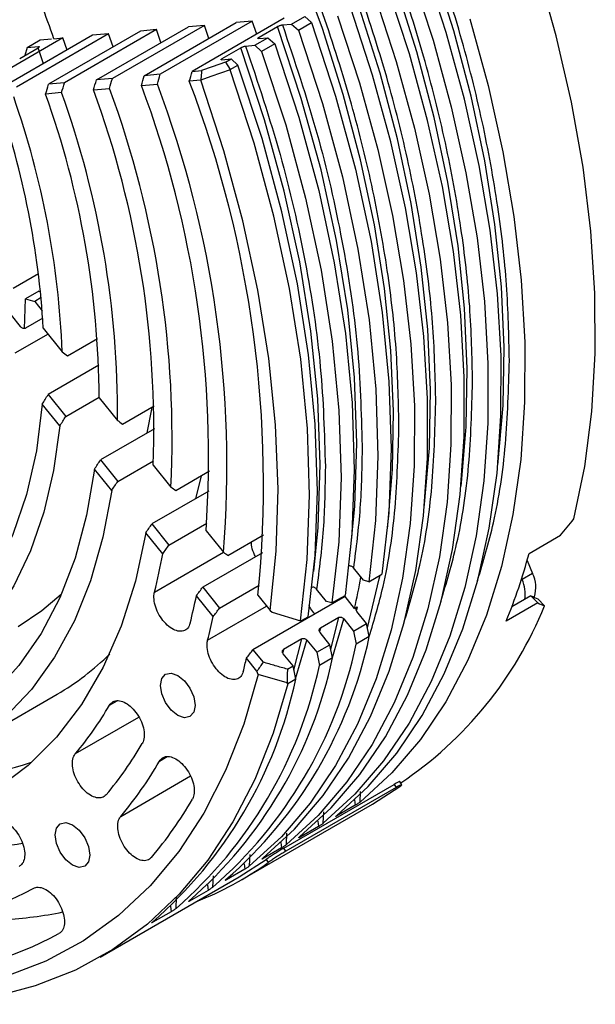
# Model space of a CAD drawing. Header units: millimetres. Extents: x 15 to 415, y 5 to 292.
# Tile 43 of 58: x 367 to 380, y 129 to 151. Entities that reach past the tile are written whole.
import ezdxf

# ---------------------------------------------------------------- set-up
doc = ezdxf.new("R2010")
doc.units = ezdxf.units.MM

msp = doc.modelspace()

# ---------------------------------------------------------------- linework, layer by layer
at = {"color": 7, "linetype": 'Continuous', "lineweight": 25}
for p, q in [((372.557188, 150.722134), (370.494793, 149.530987)), ((372.722318, 150.592886), (373.016946, 150.763049)), ((373.016946, 150.763049), (373.171148, 150.626287)), ((369.696213, 150.467528), (367.633818, 149.276381)), ((368.349217, 149.340046), (370.411612, 150.531193)), ((370.769267, 150.563022), (368.706872, 149.371875)), ((369.696213, 150.467528), (369.338462, 150.43569)), ((369.422104, 149.435525), (371.484499, 150.626672)), ((369.796591, 150.175984), (369.696213, 150.467528)), ((371.842082, 150.658495), (369.779687, 149.467348)), ((370.769267, 150.563022), (370.411612, 150.531193)), ((370.87061, 150.272117), (370.769267, 150.563022)), ((371.842082, 150.658495), (371.484499, 150.626672)), ((371.944224, 150.368114), (371.842082, 150.658495)), ((371.995458, 150.29789), (372.407937, 150.536119)), ((372.517938, 150.574697), (372.722318, 150.592886)), ((372.722318, 150.592886), (372.87652, 150.456124)), ((372.87652, 150.456124), (373.171148, 150.626287)), ((367.600165, 150.280994), (365.53777, 149.089847)), ((368.264955, 150.340156), (366.20256, 149.149009)), ((368.622838, 150.372005), (366.560443, 149.180858)), ((366.793735, 150.065283), (367.088363, 150.235447)), ((367.088363, 150.235447), (367.344415, 150.258234)), ((369.338462, 150.43569), (367.276067, 149.244543)), ((367.395568, 150.262786), (367.600165, 150.280994)), ((367.69108, 150.008711), (367.600165, 150.280994)), ((368.622838, 150.372005), (368.264955, 150.340156)), ((368.722026, 150.079665), (368.622838, 150.372005)), ((371.89736, 150.116427), (372.191988, 150.286591)), ((371.987607, 150.268402), (372.191988, 150.286591)), ((372.191988, 150.286591), (372.34619, 150.149829)), ((366.629536, 149.82036), (367.042015, 150.05859)), ((366.793735, 150.065283), (366.746859, 149.890386)), ((366.793735, 150.065283), (367.049788, 150.08807)), ((367.159786, 149.70186), (367.042015, 150.05859)), ((371.1705, 149.821431), (371.582979, 150.05966)), ((371.69298, 150.098238), (371.89736, 150.116427)), ((371.89736, 150.116427), (372.051562, 149.979665)), ((372.34619, 150.149829), (372.051562, 149.979665)), ((371.16265, 149.791943), (371.36703, 149.810132)), ((371.239467, 149.736457), (371.36703, 149.810132)), ((371.36703, 149.810132), (371.521232, 149.67337)), ((371.345464, 149.568429), (371.347653, 149.573118)), ((371.347653, 149.573118), (371.521232, 149.67337)), ((368.706872, 149.371875), (368.349217, 149.340046)), ((369.779687, 149.467348), (369.422104, 149.435525)), ((370.494793, 149.530987), (370.70752, 149.549918)), ((370.690415, 149.338596), (370.686636, 149.333375)), ((367.633818, 149.276381), (367.276067, 149.244543)), ((368.284691, 149.119619), (368.642519, 149.151463)), ((369.358069, 149.215142), (369.715797, 149.246977)), ((370.686636, 149.333375), (370.43117, 149.310641)), ((367.568908, 149.055919), (367.210944, 149.024063)), ((366.484246, 144.676533), (367.052442, 145.004697)), ((367.056962, 144.604716), (366.762335, 144.434552)), ((367.056962, 144.604716), (367.098558, 144.593559)), ((366.735825, 143.765309), (366.762335, 144.434552)), ((366.762335, 144.434552), (366.966787, 144.379716)), ((367.111039, 144.463029), (366.966787, 144.379716)), ((366.966787, 144.379716), (367.135157, 144.170247)), ((366.436457, 144.073421), (366.643571, 143.81575)), ((367.14666, 144.000155), (366.760771, 143.777282)), ((367.265982, 143.646394), (366.521394, 143.216354)), ((367.158762, 143.779787), (367.582416, 143.252718)), ((367.703776, 143.159311), (368.370642, 143.544463)), ((368.402522, 142.947929), (367.265156, 142.291037)), ((367.265156, 142.291037), (367.660152, 141.799621)), ((367.529678, 141.590154), (367.136917, 142.078788)), ((367.660152, 141.799621), (368.4122, 142.23397)), ((368.412071, 142.220541), (368.819662, 141.713456)), ((368.932693, 141.630411), (369.646101, 142.042444)), ((369.649756, 141.526306), (368.440991, 140.828177)), ((368.440991, 140.828177), (368.82757, 140.347232)), ((368.82757, 140.347232), (369.628595, 140.809868)), ((368.691545, 140.14467), (368.306651, 140.623519)), ((369.623315, 140.713628), (370.020266, 140.219779)), ((370.127091, 140.144456), (370.884159, 140.581704)), ((370.869569, 140.129572), (369.594469, 139.393131)), ((369.834907, 138.72221), (369.455467, 139.194272)), ((369.594469, 139.393131), (369.97523, 138.919424)), ((369.97523, 138.919424), (370.821692, 139.408303)), ((370.806147, 139.242062), (371.195621, 138.757517)), ((371.297608, 138.688212), (372.095654, 139.149128)), ((378.045168, 138.731221), (378.752275, 139.139614)), ((372.069146, 138.749726), (370.732261, 137.9776)), ((378.00157, 138.573016), (378.123764, 138.282749)), ((374.334581, 138.130171), (374.109357, 138.410373)), ((374.451572, 138.098793), (374.334581, 138.130171)), ((374.451572, 138.098793), (374.7462, 138.268957)), ((377.87983, 138.166171), (377.888062, 138.146618)), ((378.123764, 138.282749), (377.888062, 138.146618)), ((370.732261, 137.9776), (371.108813, 137.50913)), ((371.108813, 137.50913), (371.997535, 138.022415)), ((373.509623, 137.653713), (373.284399, 137.933915)), ((370.96505, 137.316195), (370.589565, 137.783336)), ((373.920969, 137.767496), (371.858575, 136.576349)), ((371.968725, 137.795695), (372.24316, 137.454269)), ((373.626614, 137.622335), (373.509623, 137.653713)), ((373.626614, 137.622335), (373.921242, 137.792498)), ((374.134453, 137.501901), (373.920969, 137.767496)), ((378.089009, 137.781586), (377.661183, 137.534493)), ((378.243097, 137.624495), (378.089009, 137.781586)), ((378.238813, 137.713917), (378.392918, 137.556809)), ((372.24316, 137.454269), (372.284736, 137.414034)), ((374.134453, 137.501901), (374.193378, 137.535933)), ((374.193378, 137.535933), (374.176499, 137.462855)), ((374.40528, 137.164963), (374.187777, 137.43556)), ((378.243097, 137.624495), (377.53599, 137.216102)), ((372.284736, 137.414034), (372.920907, 137.223099)), ((372.933562, 137.222058), (372.920907, 137.223099)), ((372.933562, 137.222058), (373.096284, 137.31604)), ((373.780899, 137.297704), (373.36842, 137.059474)), ((373.893149, 137.265396), (374.110652, 136.994799)), ((373.36842, 137.059474), (373.351541, 136.986396)), ((374.110652, 136.994799), (374.40528, 137.164963)), ((374.110652, 136.994799), (374.171355, 136.698194)), ((374.465983, 136.868358), (374.40528, 137.164963)), ((372.955941, 136.821245), (372.543462, 136.583016)), ((373.068191, 136.788937), (373.285694, 136.518341)), ((373.580322, 136.688505), (373.362819, 136.959101)), ((374.465983, 136.868358), (374.171355, 136.698194)), ((371.858575, 136.576349), (372.084137, 136.295725)), ((372.543462, 136.583016), (372.526583, 136.509937)), ((373.285694, 136.518341), (373.580322, 136.688505)), ((373.641025, 136.391899), (373.580322, 136.688505)), ((371.947924, 136.093397), (371.712871, 136.385828)), ((372.755364, 136.212046), (372.537861, 136.482643)), ((373.285694, 136.518341), (373.346397, 136.221735)), ((373.641025, 136.391899), (373.346397, 136.221735)), ((372.629946, 136.13961), (372.755364, 136.212046)), ((372.816067, 135.91544), (372.755364, 136.212046)), ((371.971307, 136.022464), (371.947924, 136.093397)), ((372.622462, 135.835536), (371.971307, 136.022464)), ((372.816067, 135.91544), (372.63929, 135.813342)), ((372.63929, 135.813342), (372.622462, 135.835536)), ((365.289526, 134.320628), (367.469772, 135.579841)), ((372.548086, 132.129461), (375.02296, 133.558837)), ((375.067453, 133.488537), (372.592579, 132.05916)), ((374.534716, 133.116352), (375.147313, 133.510517)), ((375.02296, 133.558837), (375.067453, 133.488537)), ((375.194324, 133.550986), (375.149851, 133.621255)), ((374.258548, 133.163355), (374.268747, 133.397448)), ((371.588437, 131.414714), (374.534716, 133.116352)), ((374.150081, 133.089437), (373.737602, 132.851207)), ((374.135178, 133.211484), (374.150081, 133.089437)), ((373.43359, 132.686896), (373.444642, 132.940552)), ((373.325123, 132.612978), (372.912644, 132.374749)), ((373.31022, 132.735025), (373.325123, 132.612978)), ((372.608632, 132.210437), (372.619684, 132.464093)), ((372.500165, 132.136519), (372.087686, 131.89829)), ((372.485262, 132.258566), (372.500165, 132.136519)), ((371.783674, 131.733978), (371.794726, 131.987634)), ((372.592579, 132.05916), (372.548086, 132.129461)), ((371.54676, 131.486876), (372.156537, 131.879186)), ((371.660304, 131.782107), (371.675207, 131.66006)), ((372.156537, 131.879186), (372.201034, 131.808878)), ((368.43549, 129.689946), (371.54676, 131.486876)), ((370.958716, 131.257519), (370.969768, 131.511175)), ((371.675207, 131.66006), (371.262728, 131.421831)), ((370.835346, 131.305649), (370.850249, 131.183602)), ((370.133759, 130.78106), (370.14481, 131.034717)), ((370.850249, 131.183602), (370.43777, 130.945372)), ((370.010388, 130.82919), (370.025291, 130.707143)), ((370.025291, 130.707143), (369.612812, 130.468913))]:
    msp.add_line(p, q, dxfattribs=at)
at = {"color": 8, "linetype": 'Continuous', "lineweight": 25}
for p, q in [((369.651378, 137.868204), (371.194209, 138.759274)), ((378.16454, 137.762301), (378.149911, 137.753852)), ((370.841626, 136.787974), (372.164568, 137.552046)), ((373.600175, 136.591501), (373.780899, 137.297704)), ((373.639545, 136.399132), (373.893149, 137.265396)), ((372.775217, 136.115042), (372.955941, 136.821245)), ((372.814587, 135.922673), (373.068191, 136.788937)), ((368.640515, 135.33065), (368.814555, 135.431169)), ((367.878934, 134.247615), (369.298116, 135.067271)), ((369.762018, 134.077854), (369.938372, 134.179707)), ((368.893567, 132.842838), (370.460038, 133.747562))]:
    msp.add_line(p, q, dxfattribs=at)
at = {"color": 8, "linetype": 'Continuous', "lineweight": 25, "flags": 128}
for points in [[(374.870642, 139.284065), (374.880081, 139.360302), (374.987138, 140.614094), (375.010435, 141.921782), (374.949846, 143.27634), (374.805697, 144.67049), (374.578763, 146.096742), (374.270262, 147.547432), (373.881851, 149.014767), (373.415619, 150.490863), (372.87407, 151.967789)], [(377.345516, 140.713441), (377.354954, 140.789678), (377.462012, 142.043471), (377.485309, 143.351159), (377.42472, 144.705717), (377.280571, 146.099867), (377.053636, 147.526118), (376.745135, 148.976809), (376.356725, 150.444143), (375.890493, 151.920239)], [(376.520558, 140.236982), (376.529996, 140.313219), (376.637054, 141.567012), (376.660351, 142.8747), (376.599762, 144.229258), (376.455613, 145.623408), (376.228679, 147.049659), (375.920177, 148.50035), (375.531767, 149.967685), (375.065535, 151.44378)], [(375.6956, 139.760524), (375.705038, 139.836761), (375.812096, 141.090553), (375.835393, 142.398241), (375.774804, 143.752799), (375.630655, 145.146949), (375.403721, 146.573201), (375.095219, 148.023891), (374.706809, 149.491226), (374.240577, 150.967321)], [(374.045684, 138.807606), (374.141267, 139.789969), (374.187488, 141.201782), (374.134149, 142.670767), (373.98159, 144.18756), (373.730783, 145.742489), (373.383329, 147.325641), (372.941441, 148.92692), (372.407937, 150.536119)], [(373.220726, 138.331147), (373.316309, 139.313511), (373.36253, 140.725323), (373.309191, 142.194309), (373.156632, 143.711101), (372.905826, 145.26603), (372.558371, 146.849182), (372.116483, 148.450462), (371.582979, 150.05966)], [(374.425133, 137.06796), (374.689838, 138.167141), (374.70521, 138.245283)]]:
    msp.add_lwpolyline(points, dxfattribs=at)
at = {"color": 7, "linetype": 'Continuous', "lineweight": 25, "flags": 128}
for points in [[(373.728218, 132.85706), (374.438956, 133.510407), (375.080958, 134.260186), (375.650842, 135.102444), (376.145602, 136.032741), (376.56263, 137.046173), (376.899727, 138.137398), (377.155117, 139.300661), (377.327454, 140.529832), (377.415828, 141.81843), (377.419774, 143.159661), (377.339271, 144.546456), (377.174743, 145.971503), (376.927058, 147.42729), (376.597521, 148.906142), (376.18787, 150.400263), (375.700265, 151.901776)], [(379.04752, 139.504654), (379.292199, 140.677743), (379.453568, 141.915989), (379.530775, 143.212856), (379.523412, 144.561498), (379.431519, 145.954795), (379.255579, 147.385393), (378.996523, 148.84574), (378.655717, 150.328127), (378.234961, 151.824728)], [(375.405637, 151.731612), (375.893242, 150.230099), (376.302893, 148.735978), (376.63243, 147.257126), (376.880115, 145.801339), (377.044643, 144.376292), (377.125146, 142.989497), (377.1212, 141.648266), (377.032826, 140.359668), (376.86049, 139.130497), (376.605099, 137.967234), (376.268002, 136.87601), (375.850974, 135.862577), (375.356214, 134.93228), (374.78633, 134.090022), (374.144328, 133.340243), (373.43359, 132.686896)], [(372.90326, 132.380601), (373.613998, 133.033948), (374.256, 133.783727), (374.825884, 134.625985), (375.320644, 135.556283), (375.737672, 136.569715), (376.074769, 137.660939), (376.33016, 138.824202), (376.502496, 140.053373), (376.59087, 141.341971), (376.594816, 142.683202), (376.514313, 144.069997), (376.349785, 145.495044), (376.1021, 146.950831), (375.772563, 148.429683), (375.362912, 149.923804), (374.875307, 151.425317)], [(374.580679, 151.255153), (375.068284, 149.75364), (375.477935, 148.259519), (375.807472, 146.780667), (376.055157, 145.32488), (376.219685, 143.899833), (376.300188, 142.513038), (376.296242, 141.171807), (376.207868, 139.883209), (376.035532, 138.654039), (375.780142, 137.490775), (375.443044, 136.399551), (375.026016, 135.386119), (374.531256, 134.455821), (373.961373, 133.613563), (373.31937, 132.863784), (372.608632, 132.210437)], [(372.078302, 131.904142), (372.78904, 132.557489), (373.431042, 133.307268), (374.000926, 134.149526), (374.495686, 135.079824), (374.912714, 136.093256), (375.249811, 137.18448), (375.505202, 138.347744), (375.677538, 139.576914), (375.765912, 140.865512), (375.769858, 142.206744), (375.689355, 143.593538), (375.524827, 145.018585), (375.277142, 146.474372), (374.947605, 147.953224), (374.537954, 149.447345), (374.050349, 150.948858)], [(373.755721, 150.778694), (374.243326, 149.277181), (374.652977, 147.78306), (374.982514, 146.304208), (375.230199, 144.848421), (375.394727, 143.423374), (375.47523, 142.03658), (375.471284, 140.695348), (375.38291, 139.40675), (375.210574, 138.17758), (374.955184, 137.014316), (374.618086, 135.923092), (374.201058, 134.90966), (373.706298, 133.979363), (373.136415, 133.137104), (372.494412, 132.387325), (371.783674, 131.733978)], [(376.7182, 150.706557), (377.127851, 149.212437), (377.457388, 147.733585), (377.705073, 146.277798), (377.869601, 144.852751), (377.950104, 143.465956), (377.946158, 142.124725), (377.857784, 140.836127), (377.685448, 139.606956), (377.430057, 138.443693), (377.09296, 137.352468), (376.675932, 136.339036), (376.181172, 135.408739), (375.611288, 134.566481), (374.969286, 133.816702), (374.258548, 133.163355)], [(372.87652, 150.456124), (373.415778, 148.809367), (373.861309, 147.171445), (374.210288, 145.552742), (374.460503, 143.963519), (374.610368, 142.413851), (374.658932, 140.913562), (374.605888, 139.472163), (374.451572, 138.098793)], [(373.171148, 150.626287), (373.710406, 148.979531), (374.155937, 147.341609), (374.504916, 145.722906), (374.755131, 144.133682), (374.904995, 142.584014), (374.95356, 141.083726), (374.900516, 139.642327), (374.7462, 138.268957)], [(372.34619, 150.149829), (372.885448, 148.503072), (373.330979, 146.86515), (373.679958, 145.246447), (373.930173, 143.657224), (374.080037, 142.107556), (374.128602, 140.607267), (374.075558, 139.165868), (373.921242, 137.792498)], [(372.051562, 149.979665), (372.59082, 148.332908), (373.036351, 146.694986), (373.38533, 145.076283), (373.635545, 143.48706), (373.78541, 141.937392), (373.833974, 140.437103), (373.78093, 138.995705), (373.626614, 137.622335)], [(371.345464, 149.568429), (371.13118, 149.493245), (370.910797, 149.41592), (370.690415, 149.338596)], [(371.239467, 149.736457), (370.941577, 149.631995), (370.70752, 149.549918)], [(371.239467, 149.736457), (371.293564, 149.654789), (371.347653, 149.573118)], [(372.920907, 137.223099), (373.074421, 138.595455), (373.126877, 140.035641), (373.077941, 141.534548), (372.927925, 143.082693), (372.677776, 144.670284), (372.329077, 146.287276), (371.884035, 147.923441), (371.345464, 149.568429)], [(373.096284, 137.31604), (373.2506, 138.68941), (373.303644, 140.130808), (373.25508, 141.631097), (373.105215, 143.180765), (372.855, 144.769988), (372.506021, 146.388691), (372.06049, 148.026613), (371.521232, 149.67337)], [(370.70752, 149.549918), (370.703246, 149.497089), (370.69897, 149.444258), (370.690415, 149.338596)], [(372.24316, 137.454269), (372.379013, 138.780388), (372.419505, 140.169539), (372.364388, 141.61325), (372.213998, 143.102713), (371.969253, 144.628845), (371.631646, 146.182334), (371.203236, 147.753706), (370.686636, 149.333375)], [(367.136917, 142.078788), (367.006846, 141.03138), (366.786, 140.055473), (366.476333, 139.159699), (366.080586, 138.351983), (365.602258, 137.63947), (365.045581, 137.028464), (364.41548, 136.52437), (363.717528, 136.131647), (362.957901, 135.853769), (362.143318, 135.693194), (361.280984, 135.651343), (360.378529, 135.728586), (359.443936, 135.92424), (358.485472, 136.236574), (357.511617, 136.662825)], [(369.484589, 141.430912), (369.592115, 141.966399), (369.600653, 142.016195)], [(367.529678, 141.590154), (367.390832, 140.590052), (367.170952, 139.654836), (366.871711, 138.791625), (366.495388, 138.00699), (366.044847, 137.306904), (365.523517, 136.696696), (364.935367, 136.181011), (364.284875, 135.763774), (363.576991, 135.448163), (362.817105, 135.236578), (362.011001, 135.130632), (361.164816, 135.13113), (360.28499, 135.238068), (359.378221, 135.450634), (358.451412, 135.767207), (357.511617, 136.185379)], [(368.306651, 140.623519), (368.129967, 139.590693), (367.869861, 138.627652), (367.528236, 137.741454), (367.107598, 136.938591), (366.611029, 136.224948), (366.042166, 135.605754), (365.405179, 135.085545), (364.704736, 134.668135), (363.945969, 134.356582), (363.134439, 134.153169), (362.276091, 134.059387), (361.377217, 134.075922), (360.444403, 134.202654), (359.484484, 134.438654), (358.504495, 134.782193), (357.511617, 135.230752)], [(370.576501, 139.960309), (370.702099, 140.465328), (370.70497, 140.478212)], [(368.691545, 140.14467), (368.496495, 139.095302), (368.216799, 138.118102), (367.854471, 137.22011), (367.412121, 136.407793), (366.892935, 135.687004), (366.300654, 135.062934), (365.639544, 134.54008), (364.914368, 134.122206), (364.130348, 133.812324), (363.293133, 133.612665), (362.408753, 133.524669), (361.483579, 133.548968), (360.524275, 133.685387), (359.537752, 133.932945), (358.531115, 134.289857), (357.511617, 134.753553)], [(369.455467, 139.194272), (369.224582, 138.111514), (368.906556, 137.105585), (368.50361, 136.183511), (368.018558, 135.35173), (367.454786, 134.616051), (366.816232, 133.98161), (366.107354, 133.452838), (365.333103, 133.033428), (364.498886, 132.726308), (363.610527, 132.533622), (362.67423, 132.456717), (361.696533, 132.49613), (360.684264, 132.651584), (359.644491, 132.921996), (358.584474, 133.305475), (357.511617, 133.799345)], [(366.594539, 137.095251), (367.129441, 137.450674), (367.561912, 137.8171)], [(371.971307, 136.022464), (371.650026, 134.904606), (371.245157, 133.866438), (370.75897, 132.913782), (370.194193, 132.05198), (369.553992, 131.285866), (368.841958, 130.619737), (368.062085, 130.057329), (367.218745, 129.601794), (366.316669, 129.255689), (365.360916, 129.020955), (364.356846, 128.898907), (363.31009, 128.89023), (362.226518, 128.994973), (361.112208, 129.212549), (359.973408, 129.541736)], [(369.782636, 135.777385), (369.81224, 135.93211), (369.896545, 136.029083), (370.022716, 136.053542), (370.171545, 136.001762), (370.320374, 135.881628), (370.446545, 135.711428), (370.53085, 135.517073), (370.560454, 135.328153), (370.53085, 135.173428), (370.446545, 135.076455), (370.320374, 135.051996), (370.171545, 135.103776), (370.022716, 135.22391), (369.896545, 135.39411), (369.81224, 135.588465), (369.782636, 135.777385)], [(372.63929, 135.813342), (372.310505, 134.702424), (371.900146, 133.669886), (371.410412, 132.721266), (370.843931, 131.861651), (370.203739, 131.09565), (369.493272, 130.427371), (368.716337, 129.860399), (367.877103, 129.397773), (366.980069, 129.041975), (366.030046, 128.794913), (365.032129, 128.657911), (363.99167, 128.631705), (362.914248, 128.716434), (361.80564, 128.911645), (360.671793, 129.216291)], [(367.425614, 132.425488), (367.455217, 132.580213), (367.539522, 132.677186), (367.665693, 132.701645), (367.814522, 132.649865), (367.963351, 132.529731), (368.089522, 132.359531), (368.173827, 132.165176), (368.203431, 131.976256), (368.173827, 131.821531), (368.089522, 131.724558), (367.963351, 131.700099), (367.814522, 131.751879), (367.665693, 131.872013), (367.539522, 132.042213), (367.455217, 132.236568), (367.425614, 132.425488)]]:
    msp.add_lwpolyline(points, dxfattribs=at)
at = {"color": 7, "linetype": 'Continuous', "lineweight": 25}
for centre, radius, start, end in [((347.398069, 143.454608), 21.12466, 18.8012179, 20.9982339), ((347.441575, 141.490846), 22.195352, 357.9932564, 20.1030943), ((347.334681, 141.292542), 22.710936, 357.2925963, 20.2453713), ((347.118752, 140.894353), 23.744953, 356.0098521, 20.5132193), ((347.009843, 140.69457), 24.263223, 355.4209216, 20.6393464), ((346.790401, 140.293837), 25.301951, 354.3337759, 20.8773052), ((348.062222, 142.664717), 19.129068, 3.3417734, 19.1138595), ((347.961857, 142.471506), 19.636105, 2.280083, 19.2963331), ((347.757012, 142.081785), 20.655525, 0.3848954, 19.6393145), ((347.652836, 141.885548), 21.167525, 359.5341798, 19.8003684), ((357.578159, 140.909502), 12.450386, 345.8611024, 349.8817277), ((365.799571, 142.003417), 12.675248, 337.8093268, 345.0393005), ((359.646246, 140.8039), 14.859722, 347.1610499, 349.9174421), ((377.205979, 137.820786), 0.755911, 351.0217849, 25.5338577), ((377.501553, 137.972179), 0.695413, 342.4340774, 26.5256176), ((357.855034, 140.349167), 12.990449, 345.8411853, 348.6082209), ((370.314322, 140.828662), 8.716004, 303.8516491, 337.9519187), ((358.019385, 140.062542), 13.23377, 345.6739056, 348.0226113), ((364.725033, 138.951401), 9.961183, 310.9480953, 347.9294457), ((364.430405, 138.781237), 9.961183, 310.9480953, 347.9294457), ((364.55237, 140.614763), 5.819079, 300.0894351, 314.7136262), ((363.900075, 138.474942), 9.961183, 310.9480953, 347.9294457), ((358.290514, 139.500912), 13.779093, 345.6650159, 346.9340051), ((363.605448, 138.304778), 9.961183, 310.9480953, 347.9294457), ((363.075117, 137.998483), 9.961183, 310.9480953, 347.9294457), ((362.079064, 139.135316), 7.584729, 319.8782979, 329.892646), ((362.409456, 138.517172), 8.054579, 319.8782979, 329.892646), ((364.694277, 140.949221), 7.239497, 263.8778433, 287.7200385), ((362.574432, 138.209245), 8.290343, 319.6610389, 330.1099049), ((362.904812, 137.591167), 8.760241, 319.6610389, 330.1099049), ((365.301352, 139.95612), 7.83762, 273.0757645, 280.2278445), ((367.777969, 138.012232), 7.618734, 291.5327909, 305.489323), ((363.402305, 137.71435), 7.383895, 272.3737071, 298.5626333), ((365.862527, 138.999892), 8.478611, 272.8426509, 281.797764), ((363.779609, 137.068221), 7.802415, 272.3737071, 298.5626333)]:
    msp.add_arc(centre, radius, start, end, dxfattribs=at)
for centre, major_axis, ratio, start_param, end_param in [((357.511617, 149.556341), (8.3968, 23.854609), 0.410789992, 4.837871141, 4.847017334), ((357.511617, 149.556341), (8.665191, 24.617085), 0.410789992, 4.839712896, 4.848574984), ((357.511617, 149.556341), (9.201972, 26.142038), 0.410789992, 4.843073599, 4.851417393), ((357.511617, 149.556341), (9.470363, 26.904514), 0.410789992, 4.844610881, 4.852717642), ((357.511617, 149.556341), (10.007145, 28.429466), 0.410789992, 4.847437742, 4.855108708), ((357.511617, 149.556341), (7.591627, 21.567181), 0.410789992, 4.831562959, 4.841682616), ((357.511617, 149.556341), (7.860018, 22.329657), 0.410789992, 4.833809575, 4.843582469), ((362.462307, 152.415639), (-10.586836, 11.574924), 0.202140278, 2.280130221, 2.292872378), ((352.325225, 146.560913), (15.226895, 13.927057), 0.697947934, 5.105491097, 5.11800332), ((352.325225, 146.560913), (15.829089, 14.477845), 0.697947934, 5.087762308, 5.099698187), ((362.462307, 152.415639), (-11.795116, 12.895975), 0.202140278, 2.342528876, 2.353571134), ((352.325225, 146.560913), (17.033476, 15.57942), 0.697947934, 5.05640682, 5.06734623), ((352.325225, 146.560913), (17.635669, 16.130208), 0.697947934, 5.042467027, 5.05297211), ((362.462307, 152.415639), (-13.003396, 14.217027), 0.202140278, 2.391814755, 2.401590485), ((363.274537, 152.884746), (19.455577, 25.328993), 0.647163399, 4.666276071, 4.680982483), ((352.325225, 146.560913), (18.840057, 17.231783), 0.697947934, 5.017451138, 5.027189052), ((352.325225, 146.560913), (19.44225, 17.78257), 0.697947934, 5.006181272, 5.015578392), ((362.462307, 152.415639), (-14.211676, 15.538078), 0.202140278, 2.43185423, 2.440642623), ((352.325225, 146.560913), (20.646637, 18.884146), 0.697947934, 4.985727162, 4.994512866), ((363.274537, 152.884746), (17.826613, -15.57574), 0.151322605, 5.81203283, 5.826892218), ((352.325225, 146.560913), (21.248831, 19.434933), 0.697947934, 4.976415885, 4.984926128), ((363.274537, 152.884746), (18.012031, -15.737746), 0.151322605, 5.81203283, 5.826739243), ((352.325225, 146.560913), (22.453218, 20.536508), 0.697947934, 4.959362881, 4.967373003)]:
    msp.add_ellipse(centre, major_axis=major_axis, ratio=ratio, start_param=start_param, end_param=end_param, dxfattribs=at)
at = {"color": 8, "linetype": 'Continuous', "lineweight": 25}
for points, knots in [([(377.605235, 143.056081), (377.592675, 143.615203), (377.567555, 144.733471), (377.35935, 146.528226), (377.019342, 148.402763), (376.521906, 150.371697), (375.874144, 152.389821), (375.070091, 154.445234), (374.119556, 156.497833), (373.034157, 158.514637), (371.830233, 160.463054), (370.527835, 162.312663), (369.149719, 164.036826), (367.725754, 165.607248), (366.269154, 167.022144), (364.815605, 168.256598), (363.36511, 169.32621), (361.931175, 170.229282), (360.496605, 170.984093), (359.047967, 171.582994), (357.825163, 171.978487), (357.099356, 172.098432), (356.850809, 172.139507)], [0, 0, 0, 0, 0.04812248, 0.096247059, 0.147257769, 0.198272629, 0.250995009, 0.304549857, 0.358674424, 0.413088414, 0.467502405, 0.521626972, 0.575181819, 0.627904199, 0.67891491, 0.729929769, 0.778051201, 0.826176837, 0.874298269, 0.922423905, 0.973434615, 1, 1, 1, 1]), ([(376.780277, 142.579623), (376.767717, 143.138744), (376.742597, 144.257012), (376.534392, 146.051768), (376.194384, 147.926304), (375.696948, 149.895238), (375.049186, 151.913362), (374.245133, 153.968776), (373.294598, 156.021374), (372.209199, 158.038178), (371.005275, 159.986595), (369.702877, 161.836204), (368.324762, 163.560367), (366.900796, 165.130789), (365.444196, 166.545685), (363.990647, 167.780139), (362.540152, 168.849751), (361.106217, 169.752823), (359.671647, 170.507634), (358.223009, 171.106535), (357.000205, 171.502028), (356.274398, 171.621974), (356.025851, 171.663048)], [0, 0, 0, 0, 0.04812248, 0.096247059, 0.147257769, 0.198272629, 0.250995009, 0.304549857, 0.358674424, 0.413088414, 0.467502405, 0.521626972, 0.575181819, 0.627904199, 0.67891491, 0.729929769, 0.778051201, 0.826176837, 0.874298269, 0.922423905, 0.973434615, 1, 1, 1, 1]), ([(375.955319, 142.103164), (375.942759, 142.662286), (375.917639, 143.780553), (375.709435, 145.575309), (375.369426, 147.449845), (374.87199, 149.418779), (374.224228, 151.436904), (373.420175, 153.492317), (372.46964, 155.544915), (371.384241, 157.561719), (370.180317, 159.510136), (368.877919, 161.359745), (367.499804, 163.083908), (366.075838, 164.65433), (364.619238, 166.069227), (363.16569, 167.30368), (361.715194, 168.373292), (360.281259, 169.276364), (358.846689, 170.031176), (357.398051, 170.630077), (356.175247, 171.025569), (355.449441, 171.145515), (355.200893, 171.186589)], [0, 0, 0, 0, 0.04812248, 0.096247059, 0.147257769, 0.198272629, 0.250995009, 0.304549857, 0.358674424, 0.413088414, 0.467502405, 0.521626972, 0.575181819, 0.627904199, 0.67891491, 0.729929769, 0.778051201, 0.826176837, 0.874298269, 0.922423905, 0.973434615, 1, 1, 1, 1]), ([(375.130361, 141.626705), (375.117801, 142.185827), (375.092681, 143.304095), (374.884477, 145.09885), (374.544468, 146.973386), (374.047032, 148.94232), (373.39927, 150.960445), (372.595217, 153.015858), (371.644682, 155.068456), (370.559284, 157.085261), (369.355359, 159.033678), (368.052961, 160.883286), (366.674846, 162.60745), (365.25088, 164.17787), (363.79428, 165.592772), (362.340735, 166.827207), (360.890225, 167.896883), (359.456345, 168.79972), (358.02157, 169.55541), (356.573709, 170.150965), (355.461457, 170.519991), (354.843309, 170.625922), (354.703126, 170.649945)], [0, 0, 0, 0, 0.048687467, 0.097377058, 0.148986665, 0.20060047, 0.253941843, 0.308125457, 0.362885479, 0.417938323, 0.472991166, 0.527751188, 0.581934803, 0.635276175, 0.686885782, 0.738499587, 0.787185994, 0.835876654, 0.884563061, 0.933253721, 0.984863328, 1, 1, 1, 1]), ([(376.891043, 138.125505), (377.018572, 138.550298), (377.304937, 139.504166), (377.550776, 141.156076), (377.587126, 142.424279), (377.605235, 143.056081)], [0, 0, 0, 0, 0.287192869, 0.644888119, 1, 1, 1, 1]), ([(376.066085, 137.649047), (376.193614, 138.07384), (376.479979, 139.027707), (376.725819, 140.679617), (376.762168, 141.94782), (376.780277, 142.579623)], [0, 0, 0, 0, 0.287192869, 0.644888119, 1, 1, 1, 1]), ([(375.241127, 137.172588), (375.368656, 137.597381), (375.655021, 138.551248), (375.900861, 140.203159), (375.93721, 141.471361), (375.955319, 142.103164)], [0, 0, 0, 0, 0.287192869, 0.644888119, 1, 1, 1, 1]), ([(374.464978, 136.873266), (374.574527, 137.240505), (374.842109, 138.137517), (375.075221, 139.727294), (375.112025, 140.9951), (375.130361, 141.626705)], [0, 0, 0, 0, 0.258080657, 0.630384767, 1, 1, 1, 1])]:
    msp.add_open_spline(points, degree=3, knots=knots, dxfattribs=at)
at = {"color": 7, "linetype": 'Continuous', "lineweight": 25}
for points, knots in [([(372.407937, 150.536119), (372.415121, 150.539993), (372.42949, 150.54774), (372.455933, 150.558716), (372.482204, 150.567565), (372.503645, 150.572931), (372.51387, 150.574195), (372.517938, 150.574697)], [0, 0, 0, 0, 0.214463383, 0.428923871, 0.643468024, 0.858187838, 1, 1, 1, 1]), ([(372.517938, 150.574697), (372.789897, 149.764034), (373.335805, 148.136781), (373.884022, 145.723759), (374.240442, 143.367061), (374.283802, 141.887388), (374.305403, 141.150246)], [0, 0, 0, 0, 0.249089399, 0.5, 0.750910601, 1, 1, 1, 1]), ([(371.987607, 150.268402), (371.982514, 150.268267), (371.972327, 150.267998), (371.967185, 150.272511), (371.970604, 150.280129), (371.981064, 150.289153), (371.991376, 150.295412), (371.995458, 150.29789)], [0, 0, 0, 0, 0.214924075, 0.429851, 0.644695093, 0.859363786, 1, 1, 1, 1]), ([(367.049788, 150.08807), (367.054895, 150.088206), (367.06511, 150.088476), (367.070266, 150.083953), (367.066833, 150.076319), (367.056361, 150.067296), (367.04607, 150.061051), (367.042015, 150.05859)], [0, 0, 0, 0, 0.215335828, 0.430679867, 0.645786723, 0.860405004, 1, 1, 1, 1]), ([(371.582979, 150.05966), (371.590164, 150.063534), (371.604532, 150.071282), (371.630975, 150.082257), (371.657247, 150.091106), (371.678687, 150.096472), (371.688913, 150.097736), (371.69298, 150.098238)], [0, 0, 0, 0, 0.2144633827, 0.4289238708, 0.6434680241, 0.8581878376, 1, 1, 1, 1]), ([(371.69298, 150.098238), (371.964939, 149.287575), (372.510847, 147.660322), (373.059064, 145.2473), (373.415484, 142.890602), (373.458844, 141.410929), (373.480445, 140.673787)], [0, 0, 0, 0, 0.249089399, 0.5, 0.750910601, 1, 1, 1, 1]), ([(371.16265, 149.791943), (371.157556, 149.791809), (371.147369, 149.791539), (371.142227, 149.796052), (371.145647, 149.80367), (371.156106, 149.812694), (371.166418, 149.818953), (371.1705, 149.821431)], [0, 0, 0, 0, 0.214924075, 0.429851, 0.644695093, 0.859363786, 1, 1, 1, 1]), ([(366.760771, 143.777282), (366.754207, 143.774471), (366.741091, 143.768852), (366.716657, 143.769738), (366.69109, 143.777502), (366.664915, 143.792706), (366.650889, 143.807849), (366.643571, 143.81575)], [0, 0, 0, 0, 0.182088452, 0.36383765, 0.554462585, 0.767538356, 1, 1, 1, 1]), ([(371.917391, 138.662078), (371.902788, 138.688942), (371.857, 138.773177), (371.823724, 138.893134), (371.824747, 138.969457), (371.825061, 138.992845)], [0, 0, 0, 0, 0.245137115, 0.768676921, 1, 1, 1, 1]), ([(374.109357, 138.410373), (374.102151, 138.418023), (374.08773, 138.433332), (374.059265, 138.448084), (374.030558, 138.453844), (374.009007, 138.450981), (373.998895, 138.445897), (373.995781, 138.444332)], [0, 0, 0, 0, 0.234379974, 0.469028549, 0.695211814, 0.906147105, 1, 1, 1, 1]), ([(370.450852, 137.171567), (370.434993, 137.130131), (370.403275, 137.047259), (370.303918, 136.986758), (370.179295, 136.983544), (370.039356, 137.041552), (369.900968, 137.153295), (369.779473, 137.306389), (369.688515, 137.483663), (369.638826, 137.664558), (369.635224, 137.792819), (369.648266, 137.853682), (369.651378, 137.868204)], [0, 0, 0, 0, 0.10737245, 0.2147449, 0.32211735, 0.4294898, 0.53686225, 0.6442347, 0.75160715, 0.8589796, 0.96635205, 1, 1, 1, 1]), ([(373.284399, 137.933915), (373.277193, 137.941565), (373.262772, 137.956874), (373.234307, 137.971625), (373.2056, 137.977386), (373.184049, 137.974522), (373.173937, 137.969438), (373.170823, 137.967873)], [0, 0, 0, 0, 0.234379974, 0.469028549, 0.695211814, 0.906147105, 1, 1, 1, 1]), ([(373.243661, 137.376313), (373.21136, 137.412196), (373.160887, 137.468266), (373.128145, 137.53815), (373.116357, 137.563311)], [0, 0, 0, 0, 0.6399599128, 1, 1, 1, 1]), ([(374.187777, 137.43556), (374.18227, 137.443677), (374.171253, 137.459916), (374.165703, 137.486661), (374.169571, 137.510785), (374.180384, 137.527224), (374.190062, 137.53371), (374.193378, 137.535933)], [0, 0, 0, 0, 0.227010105, 0.454181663, 0.676378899, 0.889091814, 1, 1, 1, 1]), ([(373.780899, 137.297704), (373.787867, 137.300718), (373.801798, 137.306745), (373.827557, 137.305962), (373.853632, 137.297795), (373.876631, 137.283578), (373.888077, 137.270979), (373.893149, 137.265396)], [0, 0, 0, 0, 0.203225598, 0.406315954, 0.613215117, 0.828608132, 1, 1, 1, 1]), ([(373.362819, 136.959101), (373.357312, 136.967218), (373.346295, 136.983458), (373.340745, 137.010203), (373.344613, 137.034326), (373.355426, 137.050766), (373.365104, 137.057252), (373.36842, 137.059474)], [0, 0, 0, 0, 0.2270101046, 0.4541816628, 0.6763788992, 0.889091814, 1, 1, 1, 1]), ([(371.640591, 136.089337), (371.624623, 136.04801), (371.592687, 135.965355), (371.493078, 135.905286), (371.368293, 135.902523), (371.228305, 135.96096), (371.089986, 136.07306), (370.96867, 136.226399), (370.877981, 136.403779), (370.82862, 136.584626), (370.825289, 136.712741), (370.838479, 136.773481), (370.841626, 136.787974)], [0, 0, 0, 0, 0.10737245, 0.2147449, 0.32211735, 0.4294898, 0.53686225, 0.6442347, 0.75160715, 0.8589796, 0.96635205, 1, 1, 1, 1]), ([(372.955941, 136.821245), (372.962909, 136.824259), (372.97684, 136.830286), (373.002599, 136.829503), (373.028674, 136.821336), (373.051673, 136.807119), (373.063119, 136.79452), (373.068191, 136.788937)], [0, 0, 0, 0, 0.203225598, 0.406315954, 0.613215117, 0.828608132, 1, 1, 1, 1]), ([(372.537861, 136.482643), (372.532354, 136.490759), (372.521337, 136.506999), (372.515788, 136.533744), (372.519656, 136.557867), (372.530468, 136.574307), (372.540146, 136.580793), (372.543462, 136.583016)], [0, 0, 0, 0, 0.227010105, 0.454181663, 0.676378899, 0.889091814, 1, 1, 1, 1]), ([(372.084137, 136.295725), (372.061428, 136.262009), (372.016009, 136.194577), (371.970619, 136.127124), (371.947924, 136.093397)], [0, 0, 0, 0, 0.499999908, 1, 1, 1, 1]), ([(372.629946, 136.13961), (372.538976, 136.165606), (372.357035, 136.217599), (372.175103, 136.269683), (372.084137, 136.295725)], [0, 0, 0, 0, 0.499999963, 1, 1, 1, 1]), ([(372.629946, 136.13961), (372.629316, 136.114269), (372.62774, 136.050917), (372.625241, 135.949558), (372.623388, 135.873543), (372.622462, 135.835536)], [0, 0, 0, 0, 0.249999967, 0.624999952, 1, 1, 1, 1]), ([(368.640515, 135.33065), (368.665444, 135.361714), (368.715304, 135.423842), (368.834328, 135.445498), (368.970056, 135.40953), (369.110967, 135.315614), (369.240167, 135.1755), (369.343331, 135.004718), (369.40887, 134.822427), (369.428987, 134.649827), (369.408954, 134.537284), (369.383453, 134.488468), (369.377369, 134.47682)], [0, 0, 0, 0, 0.10737245, 0.2147449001, 0.3221173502, 0.4294898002, 0.5368622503, 0.6442347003, 0.7516071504, 0.8589796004, 0.9663520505, 1, 1, 1, 1]), ([(368.568611, 133.326694), (368.539348, 133.301717), (368.480822, 133.251763), (368.353635, 133.251103), (368.214598, 133.307152), (368.075849, 133.418314), (367.953972, 133.570803), (367.862481, 133.747716), (367.811656, 133.929204), (367.807593, 134.094131), (367.839771, 134.196207), (367.87139, 134.237712), (367.878934, 134.247615)], [0, 0, 0, 0, 0.10737245, 0.2147448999, 0.3221173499, 0.4294897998, 0.5368622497, 0.6442346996, 0.7516071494, 0.8589795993, 0.9663520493, 1, 1, 1, 1]), ([(369.762018, 134.077854), (369.78685, 134.109045), (369.836513, 134.171429), (369.955342, 134.193539), (370.090979, 134.158013), (370.231916, 134.064486), (370.361257, 133.924662), (370.46466, 133.754038), (370.53051, 133.571756), (370.550973, 133.399014), (370.531208, 133.286259), (370.505844, 133.237291), (370.499792, 133.225607)], [0, 0, 0, 0, 0.10737245, 0.2147449, 0.32211735, 0.4294898, 0.53686225, 0.6442347, 0.75160715, 0.8589796, 0.96635205, 1, 1, 1, 1]), ([(375.147556, 133.619868), (375.148102, 133.620591), (375.151831, 133.625529), (375.127283, 133.615363), (375.081798, 133.592367), (375.039677, 133.568363), (375.02296, 133.558837)], [0, 0, 0, 0, 0.060642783, 0.414040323, 0.767446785, 1, 1, 1, 1]), ([(375.147313, 133.510517), (375.162343, 133.521659), (375.192405, 133.543945), (375.198451, 133.55472), (375.173733, 133.546248), (375.12599, 133.521884), (375.084084, 133.498011), (375.067453, 133.488537)], [0, 0, 0, 0, 0.214687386, 0.429375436, 0.64405146, 0.858732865, 1, 1, 1, 1]), ([(374.258548, 133.163355), (374.25138, 133.157731), (374.237882, 133.147142), (374.211318, 133.128381), (374.186411, 133.111769), (374.165651, 133.098613), (374.154849, 133.092247), (374.150081, 133.089437)], [0, 0, 0, 0, 0.277824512, 0.523148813, 0.714741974, 0.874084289, 1, 1, 1, 1]), ([(369.582116, 131.920591), (369.552763, 131.89575), (369.494057, 131.846068), (369.366711, 131.845865), (369.227622, 131.902343), (369.088941, 132.013864), (368.967241, 132.1666), (368.876017, 132.34362), (368.82552, 132.525064), (368.821807, 132.689801), (368.854244, 132.791634), (368.885992, 132.832974), (368.893567, 132.842838)], [0, 0, 0, 0, 0.10737245, 0.2147449, 0.32211735, 0.4294897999, 0.5368622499, 0.6442346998, 0.7516071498, 0.8589795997, 0.9663520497, 1, 1, 1, 1]), ([(373.737602, 132.851207), (373.732435, 132.848308), (373.72212, 132.84252), (373.712982, 132.838522), (373.708608, 132.838143), (373.712112, 132.843477), (373.722672, 132.852382), (373.728218, 132.85706)], [0, 0, 0, 0, 0.154623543, 0.308742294, 0.474234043, 0.723851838, 1, 1, 1, 1]), ([(366.042913, 132.736644), (366.079305, 132.74924), (366.152088, 132.774434), (366.29012, 132.73545), (366.430418, 132.643516), (366.560117, 132.503795), (366.663808, 132.333419), (366.729994, 132.151276), (366.751231, 131.977807), (366.724855, 131.833269), (366.670913, 131.754601), (366.628882, 131.728379), (366.618854, 131.722122)], [0, 0, 0, 0, 0.10737245, 0.2147449, 0.32211735, 0.4294898, 0.53686225, 0.6442347, 0.75160715, 0.8589796, 0.96635205, 1, 1, 1, 1]), ([(373.43359, 132.686896), (373.426422, 132.681272), (373.412924, 132.670684), (373.386361, 132.651923), (373.361453, 132.63531), (373.340693, 132.622155), (373.329891, 132.615788), (373.325123, 132.612978)], [0, 0, 0, 0, 0.2778245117, 0.523148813, 0.7147419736, 0.8740842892, 1, 1, 1, 1]), ([(372.912644, 132.374749), (372.907477, 132.37185), (372.897162, 132.366061), (372.888024, 132.362063), (372.883651, 132.361684), (372.887154, 132.367018), (372.897714, 132.375923), (372.90326, 132.380601)], [0, 0, 0, 0, 0.1546235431, 0.3087422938, 0.4742340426, 0.7238518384, 1, 1, 1, 1]), ([(372.608632, 132.210437), (372.601464, 132.204814), (372.587966, 132.194225), (372.561403, 132.175464), (372.536495, 132.158851), (372.515735, 132.145696), (372.504933, 132.139329), (372.500165, 132.136519)], [0, 0, 0, 0, 0.2778245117, 0.523148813, 0.7147419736, 0.8740842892, 1, 1, 1, 1]), ([(372.548086, 132.129461), (372.51988, 132.11287), (372.463468, 132.07969), (372.366154, 132.018917), (372.27343, 131.958972), (372.2013, 131.910666), (372.169255, 131.88813), (372.156537, 131.879186)], [0, 0, 0, 0, 0.21468882, 0.429377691, 0.64406448, 0.858743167, 1, 1, 1, 1]), ([(372.592579, 132.05916), (372.564373, 132.04257), (372.507961, 132.009389), (372.410647, 131.948616), (372.317923, 131.888671), (372.245795, 131.840362), (372.213751, 131.817823), (372.201034, 131.808878)], [0, 0, 0, 0, 0.214688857, 0.429377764, 0.644064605, 0.858743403, 1, 1, 1, 1]), ([(371.783674, 131.733978), (371.776506, 131.728355), (371.763008, 131.717766), (371.736445, 131.699005), (371.711537, 131.682392), (371.690777, 131.669237), (371.679975, 131.662871), (371.675207, 131.66006)], [0, 0, 0, 0, 0.2778245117, 0.523148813, 0.7147419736, 0.8740842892, 1, 1, 1, 1]), ([(372.087686, 131.89829), (372.08252, 131.895391), (372.072204, 131.889602), (372.063066, 131.885604), (372.058693, 131.885225), (372.062196, 131.890559), (372.072756, 131.899465), (372.078302, 131.904142)], [0, 0, 0, 0, 0.154623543, 0.308742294, 0.474234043, 0.723851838, 1, 1, 1, 1]), ([(366.932686, 131.229113), (366.969006, 131.241855), (367.041644, 131.267341), (367.179588, 131.228804), (367.319909, 131.137259), (367.449747, 130.99783), (367.553676, 130.827615), (367.620171, 130.645484), (367.641755, 130.471876), (367.615723, 130.327063), (367.562018, 130.248105), (367.520096, 130.221699), (367.510093, 130.215399)], [0, 0, 0, 0, 0.10737245, 0.2147449, 0.32211735, 0.4294898, 0.53686225, 0.6442347, 0.75160715, 0.8589796, 0.96635205, 1, 1, 1, 1]), ([(370.958716, 131.257519), (370.951548, 131.251896), (370.938051, 131.241307), (370.911487, 131.222546), (370.886579, 131.205934), (370.865819, 131.192778), (370.855017, 131.186412), (370.850249, 131.183602)], [0, 0, 0, 0, 0.2778245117, 0.523148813, 0.7147419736, 0.8740842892, 1, 1, 1, 1]), ([(371.262728, 131.421831), (371.257562, 131.418932), (371.247246, 131.413143), (371.238108, 131.409146), (371.233735, 131.408766), (371.237238, 131.414101), (371.247798, 131.423006), (371.253344, 131.427683)], [0, 0, 0, 0, 0.1546235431, 0.3087422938, 0.4742340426, 0.7238518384, 1, 1, 1, 1]), ([(370.43777, 130.945372), (370.432604, 130.942473), (370.422288, 130.936684), (370.41315, 130.932687), (370.408777, 130.932307), (370.41228, 130.937642), (370.42284, 130.946547), (370.428386, 130.951224)], [0, 0, 0, 0, 0.154623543, 0.308742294, 0.474234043, 0.723851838, 1, 1, 1, 1]), ([(370.133759, 130.78106), (370.12659, 130.775437), (370.113093, 130.764848), (370.086529, 130.746087), (370.061622, 130.729475), (370.040861, 130.716319), (370.030059, 130.709953), (370.025291, 130.707143)], [0, 0, 0, 0, 0.2778245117, 0.523148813, 0.7147419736, 0.8740842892, 1, 1, 1, 1]), ([(369.612812, 130.468913), (369.607646, 130.466014), (369.59733, 130.460225), (369.588193, 130.456228), (369.583819, 130.455848), (369.587322, 130.461183), (369.597882, 130.470088), (369.603428, 130.474766)], [0, 0, 0, 0, 0.154623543, 0.308742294, 0.474234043, 0.723851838, 1, 1, 1, 1])]:
    msp.add_open_spline(points, degree=3, knots=knots, dxfattribs=at)
for points in [[(374.305403, 141.150246), (374.297235, 140.677203), (374.280897, 139.731116), (374.166537, 138.850621), (374.109357, 138.410373)], [(373.480445, 140.673787), (373.472277, 140.200744), (373.45594, 139.254657), (373.341579, 138.374162), (373.284399, 137.933915)]]:
    msp.add_open_spline(points, degree=3, dxfattribs=at)

doc.saveas('drawing.dxf')
